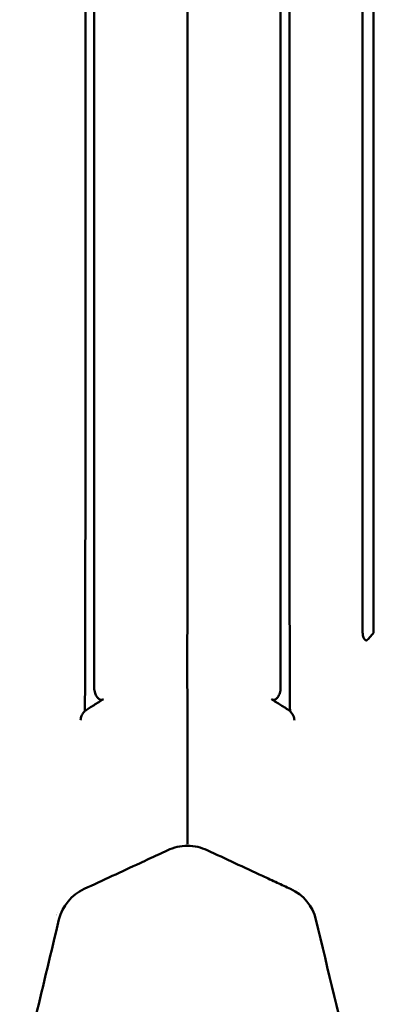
# Model space of a CAD drawing. Header units: millimetres. Extents: x 0 to 2100, y 0 to 1485.
# Tile 46 of 256: x 835 to 891, y 714 to 869. Entities that reach past the tile are written whole.
import ezdxf

# ---------------------------------------------------------------- set-up
doc = ezdxf.new("R2010")
doc.units = ezdxf.units.MM
doc.header["$LTSCALE"] = 5
doc.layers.add('Sichtbar (ISO)', color=7, linetype='Continuous', lineweight=50)

msp = doc.modelspace()

# ---------------------------------------------------------------- linework, layer by layer
at = {"layer": 'Sichtbar (ISO)'}
for p, q in [((860.866, 844.3597), (860.866, 844.3597)), ((878.286, 732.3197), (878.2861, 732.3197)), ((840.4706, 728.7462), (840.4706, 728.7462))]:
    msp.add_line(p, q, dxfattribs=at)
for start, end in [(89.552597, 89.585256), (270.419934, 270.445032)]:
    msp.add_arc((860.8657, 754.3597), 1.6, start, end, dxfattribs=at)
for centre, major_axis, ratio, start_param, end_param in [((848.2154, 725.6143), (-6.8277, 3.7343), 0.95191258, 5.66906549, 6.53577324), ((873.5161, 725.6143), (6.8278, 3.7342), 0.95191241, 6.03060892, 6.89730641), ((837.2417, 739.2806), (0.1975, -11.7983), 0.66534968, 0.37892968, 0.37894939)]:
    msp.add_ellipse(centre, major_axis=major_axis, ratio=ratio, start_param=start_param, end_param=end_param, dxfattribs=at)
for points, knots in [([(844.8657, 879.3597), (844.8623, 844.4738), (844.8623, 825.0391), (844.855, 801.849), (844.8541, 799.4835), (844.852, 794.5696), (844.8505, 791.7478), (844.8473, 786.971), (844.8457, 785.0152), (844.8418, 780.9496), (844.8381, 777.1884), (844.8267, 771.0305), (844.8177, 768.2437), (844.8032, 764.2229), (844.7951, 761.9688), (844.7754, 760.322)], [-13.63617814, -13.63617814, -13.63617814, -13.63617814, -5.2245894, -5.2245894, -4.26365032, -4.26365032, -3.21809145, -3.21809145, -2.38934317, -2.38934317, -1.52967232, -1.52967232, -0.4940891, -0.4940891, -0.000001, -0.000001, -0.000001, -0.000001]), ([(846.2443, 763.9447), (846.2442, 764.6854), (846.2442, 765.3921), (846.2441, 766.8978), (846.2441, 767.6464), (846.2441, 769.8871), (846.2441, 771.3824), (846.2441, 775.8227), (846.2441, 778.0743), (846.244, 783.8518), (846.244, 785.7671), (846.244, 788.9835), (846.244, 790.1239), (846.244, 795.0856), (846.244, 797.0721), (846.244, 804.093), (846.244, 808.2679), (846.244, 833.1151), (846.2441, 859.6057), (846.2441, 879.3597)], [0.000001, 0.000001, 0.000001, 0.000001, 0.22223146, 0.22223146, 0.44031601, 0.44031601, 0.87786176, 0.87786176, 1.72653119, 1.72653119, 2.17404626, 2.17404626, 2.41987206, 2.41987206, 3.2435936, 3.2435936, 4.16504842, 4.16504842, 8.59659239, 8.59659239, 8.59659239, 8.59659239]), ([(860.8658, 879.3597), (860.8658, 869.3326), (860.8655, 859.8425), (860.8658, 850.7498), (860.8658, 850.7072), (860.8658, 850.6645), (860.8658, 850.6219), (860.8661, 841.5756), (860.867, 832.9231), (860.8658, 824.6945), (860.8656, 823.7864), (860.8655, 822.8834), (860.8653, 821.9855), (860.8644, 817.0618), (860.8631, 812.2934), (860.8636, 807.6775), (860.8638, 805.4725), (860.8645, 803.3024), (860.8658, 801.167), (860.8673, 798.5115), (860.8698, 795.9123), (860.8717, 793.354), (860.8749, 788.7635), (860.8761, 784.3055), (860.8658, 779.9292), (860.8651, 779.6304), (860.8643, 779.3325), (860.8636, 779.0354), (860.8514, 774.1717), (860.8349, 769.5222), (860.8457, 764.7058), (860.8493, 763.105), (860.8559, 761.4856), (860.8658, 759.9174), (860.8707, 759.1353), (860.874, 758.3436), (860.876, 757.56), (860.8786, 756.4725), (860.8786, 755.4021), (860.8784, 754.3359), (860.8783, 753.3187), (860.8783, 752.305), (860.8772, 751.2691), (860.8752, 749.2695), (860.8692, 747.1841), (860.8642, 745.0886), (860.8625, 744.3699), (860.8609, 743.65), (860.8599, 742.932), (860.8583, 741.8977), (860.8575, 740.8526), (860.8575, 739.7938)], [0, 0, 0, 0, 0.16666667, 0.16666667, 0.16666667, 0.16744869, 0.16744869, 0.16744869, 0.33333333, 0.33333333, 0.33333333, 0.35164148, 0.35164148, 0.35164148, 0.45204066, 0.45204066, 0.45204066, 0.5, 0.5, 0.5, 0.55964315, 0.55964315, 0.55964315, 0.66666667, 0.66666667, 0.66666667, 0.67397324, 0.67397324, 0.67397324, 0.79358035, 0.79358035, 0.79358035, 0.83333333, 0.83333333, 0.83333333, 0.85315777, 0.85315777, 0.85315777, 0.88066724, 0.88066724, 0.88066724, 0.9069135, 0.9069135, 0.9069135, 0.95758183, 0.95758183, 0.95758183, 0.9749617, 0.9749617, 0.9749617, 1, 1, 1, 1]), ([(875.4874, 879.3597), (875.4874, 859.345), (875.4875, 832.2668), (875.4875, 803.205), (875.4875, 801.3009), (875.4875, 785.7141), (875.4875, 783.7211), (875.4874, 778.0201), (875.4874, 775.8301), (875.4874, 771.3428), (875.4874, 769.8485), (875.4874, 767.6222), (875.4874, 766.8786), (875.4873, 765.3827), (875.4873, 764.68), (875.4872, 763.9447)], [-13.4918231, -13.4918231, -13.4918231, -13.4918231, -5.41680249, -5.41680249, -2.20854503, -2.20854503, -1.74380404, -1.74380404, -0.87148392, -0.87148392, -0.43708873, -0.43708873, -0.22060065, -0.22060065, -0.000001, -0.000001, -0.000001, -0.000001]), ([(876.8657, 879.3597), (876.8692, 844.4729), (876.8692, 825.0383), (876.8765, 801.8481), (876.8774, 799.4826), (876.8795, 794.5687), (876.881, 791.747), (876.8842, 786.9704), (876.8858, 785.0146), (876.8897, 780.949), (876.8934, 777.188), (876.9048, 771.0304), (876.9138, 768.2435), (876.9283, 764.2228), (876.9364, 761.9688), (876.9561, 760.322)], [0.000001, 0.000001, 0.000001, 0.000001, 10.46603132, 10.46603132, 11.66165601, 11.66165601, 12.96254329, 12.96254329, 13.99365297, 13.99365297, 15.06326291, 15.06326291, 16.35170549, 16.35170549, 16.96645467, 16.96645467, 16.96645467, 16.96645467]), ([(888.3155, 773.1484), (888.3138, 782.7796), (888.3158, 818.6767), (888.3157, 841.0724), (888.3157, 860.216), (888.3157, 879.3597)], [-6.7187021, -6.7187021, -6.7187021, -6.7187021, -5.74309622, -5.74309622, -0.000001, -0.000001, -0.000001, -0.000001]), ([(890.0557, 879.3597), (890.0557, 875.6301), (890.0558, 839.7498), (890.0557, 796.5616), (890.056, 779.1783), (890.0558, 772.6797)], [-3.13566558, -3.13566558, -3.13566558, -3.13566558, -1.94981747, -1.94981747, -0.000001, -0.000001, -0.000001, -0.000001]), ([(889.0831, 771.4378), (889.0594, 771.4118), (889.0324, 771.3914), (888.9758, 771.366), (888.948, 771.3602), (888.8843, 771.3599), (888.8495, 771.3687), (888.7677, 771.4058), (888.7181, 771.4436), (888.6051, 771.5711), (888.5411, 771.6768), (888.4132, 772.0111), (888.3752, 772.2196), (888.3228, 772.6372), (888.3155, 772.8996), (888.3155, 773.1484)], [-0.243481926, -0.243481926, -0.243481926, -0.243481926, -0.2262792, -0.2262792, -0.210971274, -0.210971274, -0.191917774, -0.191917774, -0.163821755, -0.163821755, -0.125615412, -0.125615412, -0.074657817, -0.074657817, -0.000001, -0.000001, -0.000001, -0.000001]), ([(889.0831, 771.4378), (889.2307, 771.5992), (889.3781, 771.7605), (889.5253, 771.9215), (889.6725, 772.0826), (889.8196, 772.2435), (889.9664, 772.4041)], [0.000000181, 0.000000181, 0.000000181, 0.000000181, 0.5, 0.5, 0.5, 0.999999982, 0.999999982, 0.999999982, 0.999999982]), ([(889.9664, 772.4041), (889.9816, 772.4207), (889.9949, 772.4394), (890.018, 772.481), (890.0274, 772.5037), (890.0498, 772.5761), (890.0558, 772.6279), (890.0558, 772.6797)], [0.0000013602, 0.0000013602, 0.0000013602, 0.0000013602, 0.0073829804, 0.0073829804, 0.0149792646, 0.0149792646, 0.0304777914, 0.0304777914, 0.0304777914, 0.0304777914]), ([(847.6964, 762.1535), (847.6312, 762.1124), (847.5605, 762.0831), (847.4129, 762.0542), (847.3396, 762.0543), (847.1718, 762.0846), (847.082, 762.1233), (846.8909, 762.245), (846.7875, 762.3431), (846.5612, 762.6402), (846.4516, 762.8586), (846.2883, 763.3723), (846.2443, 763.6621), (846.2443, 763.9447)], [-0.323653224, -0.323653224, -0.323653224, -0.323653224, -0.290648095, -0.290648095, -0.258887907, -0.258887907, -0.217253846, -0.217253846, -0.162167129, -0.162167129, -0.084761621, -0.084761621, -0.000001, -0.000001, -0.000001, -0.000001]), ([(875.4872, 763.9447), (875.4872, 763.6639), (875.4437, 763.376), (875.2824, 762.8648), (875.174, 762.6468), (874.9487, 762.348), (874.8448, 762.2485), (874.6531, 762.1251), (874.5631, 762.0857), (874.3946, 762.0544), (874.3208, 762.054), (874.172, 762.0827), (874.1008, 762.1121), (874.0351, 762.1535)], [0.000001, 0.000001, 0.000001, 0.000001, 0.084229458, 0.084229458, 0.161264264, 0.161264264, 0.216717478, 0.216717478, 0.258438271, 0.258438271, 0.290377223, 0.290377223, 0.323568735, 0.323568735, 0.323568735, 0.323568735]), ([(847.6964, 762.1535), (847.2066, 761.845), (846.7175, 761.5377), (845.7291, 760.9183), (845.2568, 760.6231), (844.7754, 760.322)], [0.000001, 0.000001, 0.000001, 0.000001, 0.176464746, 0.176464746, 0.355931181, 0.355931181, 0.355931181, 0.355931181]), ([(876.9561, 760.322), (876.4747, 760.6231), (876.0024, 760.9183), (875.014, 761.5377), (874.5249, 761.845), (874.0351, 762.1535)], [0.000001, 0.000001, 0.000001, 0.000001, 0.17295872, 0.17295872, 0.343022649, 0.343022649, 0.343022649, 0.343022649]), ([(844.0858, 758.8772), (844.1091, 758.9967), (844.1557, 759.2207), (844.2413, 759.5268), (844.3266, 759.7016), (844.3829, 759.7793)], [0, 0, 0, 0, 0.333333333, 0.666666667, 0.999999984, 0.999999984, 0.999999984, 0.999999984]), ([(844.3829, 759.7793), (844.4478, 759.8689), (844.5128, 759.9587), (844.6436, 760.1395), (844.7095, 760.2308), (844.7754, 760.322)], [0.0000033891, 0.0000033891, 0.0000033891, 0.0000033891, 0.0340387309, 0.0340387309, 0.0686352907, 0.0686352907, 0.0686352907, 0.0686352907]), ([(876.9561, 760.322), (877.0215, 760.2315), (877.087, 760.1409), (877.2178, 759.9599), (877.2834, 759.8693), (877.3489, 759.7789)], [0.000001, 0.000001, 0.000001, 0.000001, 0.0343453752, 0.0343453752, 0.0686871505, 0.0686871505, 0.0686871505, 0.0686871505]), ([(877.3489, 759.7789), (877.3991, 759.7095), (877.4346, 759.6377), (877.4888, 759.51), (877.5125, 759.4388), (877.5687, 759.2431), (877.5996, 759.1025), (877.6342, 758.9287), (877.6392, 758.9035), (877.6437, 758.88)], [-0.096894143, -0.096894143, -0.096894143, -0.096894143, -0.073023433, -0.073023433, -0.046111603, -0.046111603, 0, 0, 0.007193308, 0.007193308, 0.007193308, 0.007193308]), ([(796.6446, 747.3946), (796.8324, 746.1283), (797.037, 744.9068), (797.9196, 740.11), (799.0591, 734.801), (804.0734, 712.8759), (805.4314, 706.9776), (808.6583, 693.0467), (811.7081, 679.958), (813.2058, 674.4443), (813.71, 672.6316), (815.2843, 669.8609), (816.0101, 669.0832), (817.6053, 667.8434), (818.5537, 667.3909), (820.1791, 666.8063), (821.1814, 666.5356), (824.0905, 666.0065), (824.6775, 665.9049), (825.7368, 665.7225), (826.44, 665.6029), (830.8864, 664.8748), (836.2158, 664.0591), (847.432, 662.3675), (854.2528, 661.3477), (857.9101, 660.8012)], [0.00009687, 0.00009687, 0.00009687, 0.00009687, 0.38415302, 0.38415302, 1.45231941, 1.45231941, 1.81158922, 1.81158922, 2.35588631, 2.35588631, 2.61514441, 2.61514441, 2.80407033, 2.80407033, 3.02132427, 3.02132427, 3.20547653, 3.20547653, 3.2452879, 3.2452879, 3.30764767, 3.30764767, 3.61384212, 3.61384212, 3.85342021, 3.85342021, 3.85342021, 3.85342021]), ([(925.0868, 747.3944), (924.8991, 746.1281), (924.6944, 744.9066), (923.8119, 740.1099), (922.6724, 734.8009), (917.6581, 712.8758), (916.3, 706.9773), (913.0731, 693.0463), (910.0234, 679.9579), (908.5256, 674.4442), (908.0215, 672.6316), (906.4471, 669.8609), (905.7214, 669.0831), (904.1262, 667.8434), (903.1777, 667.3909), (901.5523, 666.8063), (900.55, 666.5356), (897.641, 666.0065), (897.0539, 665.9049), (895.9946, 665.7225), (895.2914, 665.6029), (890.845, 664.8747), (885.5157, 664.0591), (874.2995, 662.3675), (867.4787, 661.3477), (863.8214, 660.8012)], [0.00009682, 0.00009682, 0.00009682, 0.00009682, 0.38414617, 0.38414617, 1.45232078, 1.45232078, 1.81161401, 1.81161401, 2.35590987, 2.35590987, 2.61517414, 2.61517414, 2.80409942, 2.80409942, 3.02134889, 3.02134889, 3.20549459, 3.20549459, 3.24530459, 3.24530459, 3.30766712, 3.30766712, 3.61387666, 3.61387666, 3.85346583, 3.85346583, 3.85346583, 3.85346583]), ([(857.966, 660.7845), (824.234, 665.7273), (817.9768, 666.7674), (813.8657, 670.5891), (811.6636, 678.7779), (799.8676, 730.1264), (797.2791, 741.9311), (796.8557, 745.0827)], [0, 0, 0, 0, 0.21405303, 0.43408641, 0.6541198, 0.87415318, 1, 1, 1, 1]), ([(863.7655, 660.7845), (897.4975, 665.7273), (903.7547, 666.7674), (907.8657, 670.5891), (910.0679, 678.7779), (921.8639, 730.1264), (924.4524, 741.9311), (924.8758, 745.0827)], [0, 0, 0, 0, 0.21405303, 0.43408641, 0.6541198, 0.87415318, 1, 1, 1, 1]), ([(860.8658, 739.4015), (860.8618, 739.4089), (860.8585, 739.4306), (860.8549, 739.4648), (860.8513, 739.4991), (860.8474, 739.5458), (860.8486, 739.6025), (860.8498, 739.6592), (860.8559, 739.7256), (860.8575, 739.7938)], [0, 0, 0, 0, 0.33333333, 0.33333333, 0.33333333, 0.66666667, 0.66666667, 0.66666667, 1, 1, 1, 1]), ([(844.6836, 732.4114), (846.149, 733.0885), (847.6105, 733.7643), (849.0681, 734.439), (850.5258, 735.1137), (851.9795, 735.7873), (853.4292, 736.4598), (854.36, 736.8915), (855.2891, 737.3228), (856.2164, 737.7537), (856.7335, 737.9939), (857.25, 738.234), (857.766, 738.474)], [0, 0, 0, 0, 0.33333333, 0.33333333, 0.33333333, 0.66666667, 0.66666667, 0.66666667, 0.88068243, 0.88068243, 0.88068243, 1, 1, 1, 1]), ([(863.9655, 738.4739), (863.4907, 738.6947), (862.9935, 738.8648), (861.9515, 739.1004), (861.4097, 739.161), (860.3218, 739.161), (859.78, 739.1004), (858.738, 738.8648), (858.2408, 738.6948), (857.766, 738.474)], [0.000001, 0.000001, 0.000001, 0.000001, 0.157589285, 0.157589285, 0.320790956, 0.320790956, 0.483995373, 0.483995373, 0.641581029, 0.641581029, 0.641581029, 0.641581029]), ([(863.9655, 738.4739), (865.407, 737.8036), (866.8526, 737.1322), (868.3023, 736.4597), (869.752, 735.7873), (871.2058, 735.1137), (872.6634, 734.439), (873.427, 734.0855), (874.1916, 733.7318), (874.9573, 733.3777), (875.6533, 733.0559), (876.3502, 732.7338), (877.0479, 732.4114)], [0, 0, 0, 0, 0.33333333, 0.33333333, 0.33333333, 0.66666667, 0.66666667, 0.66666667, 0.84128189, 0.84128189, 0.84128189, 1, 1, 1, 1]), ([(829.2294, 679.759), (830.5137, 685.1072), (831.7951, 690.4449), (833.0738, 695.7719), (834.3525, 701.099), (835.6286, 706.4153), (836.9021, 711.721), (836.96, 711.962), (837.0178, 712.203), (837.0757, 712.444), (838.2912, 717.5077), (839.5045, 722.5617), (840.716, 727.6058)], [0, 0, 0, 0, 0.33333333, 0.33333333, 0.33333333, 0.66666667, 0.66666667, 0.66666667, 0.68180869, 0.68180869, 0.68180869, 1, 1, 1, 1]), ([(881.0155, 727.6058), (882.9267, 719.6485), (884.8367, 711.6906), (887.1302, 702.1349), (889.8093, 690.9727), (892.5021, 679.759)], [-21.03646669, -21.03646669, -21.03646669, -21.03646669, -3.51859532, -3.51859532, -0.000001, -0.000001, -0.000001, -0.000001])]:
    msp.add_open_spline(points, degree=3, knots=knots, dxfattribs=at)

doc.saveas('drawing.dxf')
